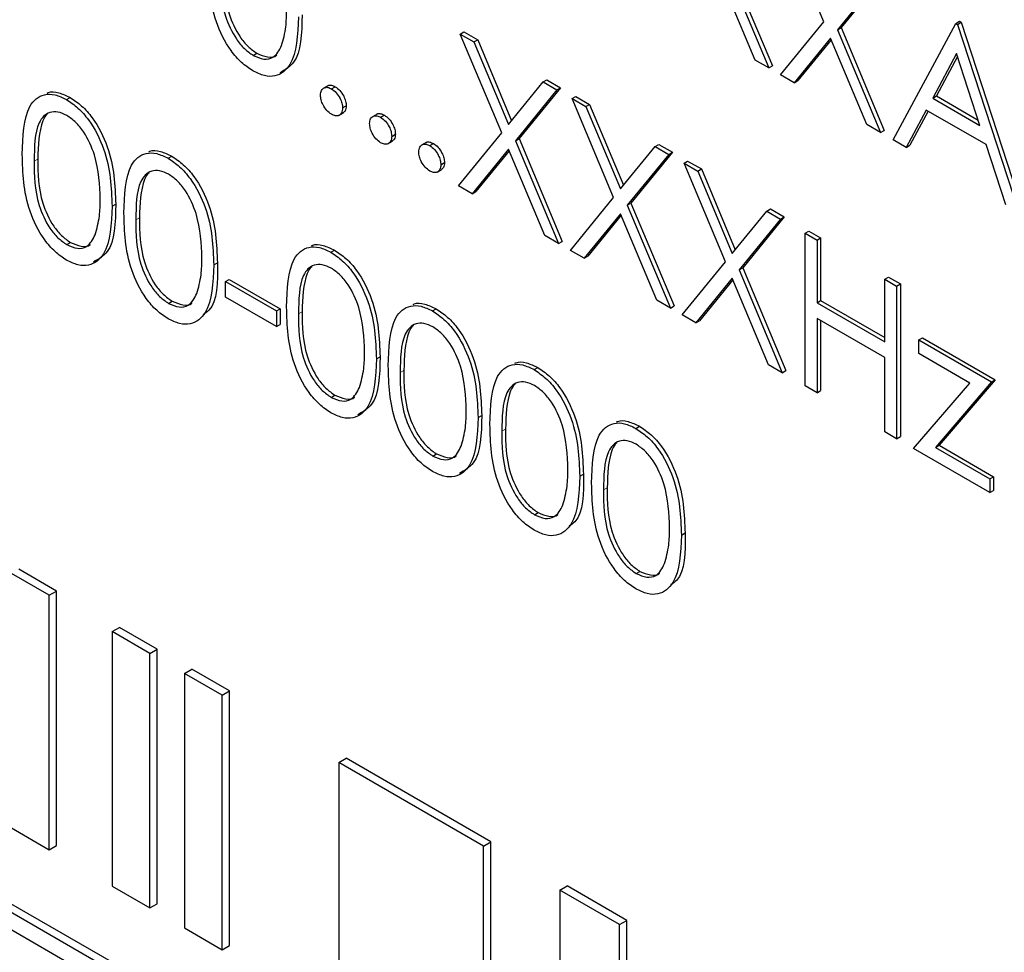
# Paper-space layout 'Blatt4' of a CAD drawing. Header units: millimetres. Extents: x 5 to 418, y 2 to 292.
# Tile 27 of 70: x 128.63 to 131, y 155.29 to 157.53. Entities that reach past the tile are written whole.
import ezdxf

# ---------------------------------------------------------------- set-up
doc = ezdxf.new("R2010")
doc.units = ezdxf.units.MM

psp = doc.layouts.new('Blatt4')

# ---------------------------------------------------------------- linework, layer by layer
at = {"color": 7, "linetype": 'Continuous', "lineweight": 25}
for p, q in [((130.5655, 157.5254), (130.4657, 157.7631)), ((130.3292, 157.6618), (130.433, 157.4145)), ((130.338, 157.6669), (130.4419, 157.4196)), ((130.4001, 157.4335), (130.3127, 157.6416)), ((130.6982, 157.6288), (130.5984, 157.5064)), ((130.707, 157.6339), (130.6073, 157.5115)), ((130.4616, 157.398), (130.5655, 157.5254)), ((130.5984, 157.5064), (130.6073, 157.5115)), ((130.6073, 157.5115), (130.7111, 157.2641)), ((130.7329, 157.2414), (130.8838, 157.5217)), ((130.8838, 157.5217), (130.8927, 157.5268)), ((130.8838, 157.5217), (130.8879, 157.5193)), ((130.8879, 157.5193), (130.8967, 157.5244)), ((130.8879, 157.5193), (131.0348, 157.0671)), ((130.8927, 157.5268), (130.8967, 157.5244)), ((130.8967, 157.5244), (131.0436, 157.0722)), ((129.6906, 157.496), (129.6994, 157.5011)), ((129.6906, 157.496), (129.7235, 157.477)), ((129.7904, 157.2584), (129.6906, 157.496)), ((129.6994, 157.5011), (129.7324, 157.4821)), ((130.5984, 157.5064), (130.7023, 157.259)), ((129.7235, 157.477), (129.7324, 157.4821)), ((129.7235, 157.477), (129.8068, 157.2786)), ((129.7324, 157.4821), (129.8141, 157.2875)), ((130.5819, 157.4862), (130.4946, 157.379)), ((130.5835, 157.4824), (130.5034, 157.3841)), ((130.6693, 157.2781), (130.5819, 157.4862)), ((129.1921, 157.4446), (129.201, 157.4497)), ((130.8855, 157.4491), (130.8279, 157.342)), ((130.8878, 157.442), (130.8368, 157.3471)), ((130.9416, 157.2763), (130.8855, 157.4491)), ((130.433, 157.4145), (130.4001, 157.4335)), ((130.433, 157.4145), (130.4419, 157.4196)), ((130.4946, 157.379), (130.4616, 157.398)), ((129.3718, 157.3718), (129.3607, 157.3654)), ((129.3805, 157.3641), (129.3894, 157.3692)), ((129.8068, 157.2786), (129.8902, 157.3808)), ((129.8902, 157.3808), (129.899, 157.3859)), ((129.8902, 157.3808), (129.9231, 157.3618)), ((129.899, 157.3859), (129.9319, 157.3669)), ((130.4946, 157.379), (130.5034, 157.3841)), ((129.9231, 157.3618), (129.8234, 157.2394)), ((129.9319, 157.3669), (129.8322, 157.2445)), ((129.9231, 157.3618), (129.9319, 157.3669)), ((129.9598, 157.3406), (129.9687, 157.3457)), ((129.9687, 157.3457), (130.0016, 157.3267)), ((130.8279, 157.342), (130.8368, 157.3471)), ((130.8368, 157.3471), (130.9376, 157.2889)), ((133.963, 152.3116), (125.2773, 157.3258)), ((128.7424, 157.3384), (128.7513, 157.3435)), ((129.4071, 157.3182), (129.4159, 157.3233)), ((129.9598, 157.3406), (129.9928, 157.3216)), ((130.0596, 157.1029), (129.9598, 157.3406)), ((129.9928, 157.3216), (130.0016, 157.3267)), ((129.9928, 157.3216), (130.0761, 157.1232)), ((130.0016, 157.3267), (130.0833, 157.1321)), ((130.8279, 157.342), (130.9416, 157.2763)), ((133.9454, 152.3014), (125.2597, 157.3156)), ((129.398, 157.3003), (129.4091, 157.3067)), ((129.4901, 157.3035), (129.479, 157.2971)), ((129.4988, 157.2958), (129.5077, 157.3009)), ((130.8124, 157.3132), (130.764, 157.2234)), ((130.8171, 157.3105), (130.7729, 157.2285)), ((130.9567, 157.2299), (130.8124, 157.3132)), ((125.2597, 157.2747), (133.9454, 152.2606)), ((130.7023, 157.259), (130.6693, 157.2781)), ((129.5254, 157.2499), (129.5342, 157.255)), ((129.6865, 157.131), (129.7904, 157.2584)), ((130.7023, 157.259), (130.7111, 157.2641)), ((129.5164, 157.232), (129.5274, 157.2384)), ((129.6084, 157.2352), (129.5973, 157.2288)), ((129.6171, 157.2275), (129.626, 157.2326)), ((129.8234, 157.2394), (129.8322, 157.2445)), ((129.8234, 157.2394), (129.9272, 156.992)), ((129.8322, 157.2445), (129.936, 156.9971)), ((130.1594, 157.2254), (130.1682, 157.2305)), ((130.1682, 157.2305), (130.2012, 157.2115)), ((130.764, 157.2234), (130.7329, 157.2414)), ((130.764, 157.2234), (130.7729, 157.2285)), ((131.0037, 157.085), (130.9567, 157.2299)), ((128.9872, 157.1971), (128.996, 157.2022)), ((129.8068, 157.2191), (129.7195, 157.1119)), ((129.8084, 157.2154), (129.7283, 157.117)), ((129.8942, 157.011), (129.8068, 157.2191)), ((130.0761, 157.1232), (130.1594, 157.2254)), ((130.1924, 157.2064), (130.0926, 157.0839)), ((130.2012, 157.2115), (130.1014, 157.089)), ((130.1594, 157.2254), (130.1924, 157.2064)), ((130.1924, 157.2064), (130.2012, 157.2115)), ((129.6437, 157.1816), (129.6525, 157.1867)), ((130.2291, 157.1852), (130.2379, 157.1903)), ((130.2291, 157.1852), (130.262, 157.1662)), ((130.3289, 156.9475), (130.2291, 157.1852)), ((130.2379, 157.1903), (130.2709, 157.1713)), ((129.6347, 157.1637), (129.6457, 157.1701)), ((130.262, 157.1662), (130.2709, 157.1713)), ((130.262, 157.1662), (130.3453, 156.9678)), ((130.2709, 157.1713), (130.3526, 156.9767)), ((129.7195, 157.1119), (129.6865, 157.131)), ((129.7195, 157.1119), (129.7283, 157.117)), ((128.8522, 157.0817), (128.8611, 157.0868)), ((129.9557, 156.9755), (130.0596, 157.1029)), ((130.0926, 157.0839), (130.1014, 157.089)), ((130.0926, 157.0839), (130.1964, 156.8366)), ((130.1014, 157.089), (130.2053, 156.8417)), ((130.0761, 157.0637), (129.9887, 156.9565)), ((130.0777, 157.0599), (129.9975, 156.9616)), ((130.1635, 156.8556), (130.0761, 157.0637)), ((130.3453, 156.9678), (130.4286, 157.07)), ((130.4286, 157.07), (130.4375, 157.0751)), ((130.4286, 157.07), (130.4616, 157.0509)), ((130.4375, 157.0751), (130.4704, 157.056)), ((130.4616, 157.0509), (130.3618, 156.9285)), ((130.4704, 157.056), (130.3707, 156.9336)), ((130.4616, 157.0509), (130.4704, 157.056)), ((130.5207, 157.0168), (130.5296, 157.0219)), ((130.5207, 157.0168), (130.5493, 157.0003)), ((130.5207, 156.6494), (130.5207, 157.0168)), ((130.5296, 157.0219), (130.5581, 157.0054)), ((128.7434, 156.9892), (128.7522, 156.9943)), ((129.9272, 156.992), (129.8942, 157.011)), ((129.9272, 156.992), (129.936, 156.9971)), ((130.5493, 157.0003), (130.5581, 157.0054)), ((130.5493, 157.0003), (130.5493, 156.8496)), ((130.5581, 157.0054), (130.5581, 156.8547)), ((129.3788, 156.971), (129.3877, 156.9761)), ((129.9887, 156.9565), (129.9557, 156.9755)), ((129.097, 156.9404), (129.1059, 156.9455)), ((129.9887, 156.9565), (129.9975, 156.9616)), ((130.225, 156.8201), (130.3289, 156.9475)), ((130.3618, 156.9285), (130.3707, 156.9336)), ((130.3618, 156.9285), (130.4657, 156.6811)), ((130.3707, 156.9336), (130.4745, 156.6862)), ((129.1256, 156.9005), (129.1344, 156.9056)), ((129.1256, 156.9005), (129.248, 156.8298)), ((129.1256, 156.8628), (129.1256, 156.9005)), ((129.1344, 156.9056), (129.2568, 156.8349)), ((130.3453, 156.9083), (130.2579, 156.8011)), ((130.3469, 156.9045), (130.2668, 156.8062)), ((130.4327, 156.7002), (130.3453, 156.9083)), ((130.7125, 156.9061), (130.7213, 156.9112)), ((130.7125, 156.9061), (130.741, 156.8896)), ((130.7125, 156.7554), (130.7125, 156.9061)), ((130.7213, 156.9112), (130.7499, 156.8947)), ((130.741, 156.8896), (130.7499, 156.8947)), ((130.7499, 156.8947), (130.7499, 156.5273)), ((130.741, 156.8896), (130.741, 156.5222)), ((128.9881, 156.8479), (128.997, 156.853)), ((129.248, 156.7921), (129.1256, 156.8628)), ((130.1964, 156.8366), (130.1635, 156.8556)), ((130.5493, 156.8496), (130.5581, 156.8547)), ((130.5493, 156.8496), (130.7125, 156.7554)), ((130.5581, 156.8547), (130.7125, 156.7656)), ((129.248, 156.8298), (129.2568, 156.8349)), ((129.248, 156.8298), (129.248, 156.7921)), ((129.2568, 156.8349), (129.2568, 156.7972)), ((129.6236, 156.8297), (129.6324, 156.8348)), ((130.1964, 156.8366), (130.2053, 156.8417)), ((130.2579, 156.8011), (130.225, 156.8201)), ((130.2579, 156.8011), (130.2668, 156.8062)), ((130.7125, 156.7177), (130.5493, 156.8119)), ((130.5493, 156.8119), (130.5493, 156.6329)), ((130.5581, 156.8068), (130.5581, 156.638)), ((129.248, 156.7921), (129.2568, 156.7972)), ((130.7941, 156.7601), (130.8029, 156.7652)), ((130.7941, 156.7601), (130.9695, 156.6588)), ((130.7941, 156.7271), (130.7941, 156.7601)), ((130.8029, 156.7652), (130.9783, 156.6639)), ((129.4886, 156.7143), (129.4975, 156.7194)), ((130.7125, 156.5387), (130.7125, 156.7177)), ((130.9172, 156.6561), (130.7941, 156.7271)), ((129.8684, 156.6884), (129.8772, 156.6935)), ((130.4657, 156.6811), (130.4327, 156.7002)), ((130.4657, 156.6811), (130.4745, 156.6862)), ((130.9695, 156.6588), (130.8342, 156.5014)), ((130.9783, 156.6639), (130.8431, 156.5065)), ((130.9695, 156.6588), (130.9783, 156.6639)), ((130.5493, 156.6329), (130.5207, 156.6494)), ((130.5493, 156.6329), (130.5581, 156.638)), ((130.7818, 156.4986), (130.9172, 156.6561)), ((129.3798, 156.6218), (129.3886, 156.6269)), ((129.7334, 156.573), (129.7423, 156.5781)), ((130.1131, 156.5471), (130.122, 156.5522)), ((130.741, 156.5222), (130.7125, 156.5387)), ((130.741, 156.5222), (130.7499, 156.5273)), ((130.9654, 156.3927), (130.7818, 156.4986)), ((130.8342, 156.5014), (130.8431, 156.5065)), ((130.8342, 156.5014), (130.9654, 156.4256)), ((130.8431, 156.5065), (130.9742, 156.4307)), ((129.6245, 156.4805), (129.6334, 156.4856)), ((129.9782, 156.4317), (129.987, 156.4368)), ((130.9654, 156.4256), (130.9742, 156.4307)), ((130.9654, 156.4256), (130.9654, 156.3927)), ((130.9742, 156.4307), (130.9742, 156.3978)), ((130.9654, 156.3927), (130.9742, 156.3978)), ((129.8693, 156.3392), (129.8781, 156.3443)), ((130.2229, 156.2904), (130.2318, 156.2955)), ((128.7186, 156.1557), (128.6277, 156.2082)), ((128.701, 156.1455), (128.6101, 156.1979)), ((130.1141, 156.1979), (130.1229, 156.203)), ((128.701, 156.1455), (128.7186, 156.1557)), ((128.701, 155.5331), (128.701, 156.1455)), ((128.7186, 155.5433), (128.7186, 156.1557)), ((128.8525, 156.058), (128.8701, 156.0682)), ((128.961, 156.0157), (128.8701, 156.0682)), ((128.9434, 156.0055), (128.8525, 156.058)), ((128.8525, 156.058), (128.8525, 155.4456)), ((128.9434, 156.0055), (128.961, 156.0157)), ((128.9434, 155.3931), (128.9434, 156.0055)), ((128.961, 155.4033), (128.961, 156.0157)), ((129.0267, 155.9574), (129.0444, 155.9676)), ((129.1176, 155.905), (129.0267, 155.9574)), ((129.0267, 155.9574), (129.0267, 155.345)), ((129.1353, 155.9152), (129.0444, 155.9676)), ((129.1176, 155.905), (129.1353, 155.9152)), ((129.1176, 155.2926), (129.1176, 155.905)), ((129.1353, 155.3028), (129.1353, 155.9152)), ((129.3979, 155.7432), (129.4155, 155.7534)), ((129.7463, 155.542), (129.3979, 155.7432)), ((129.3979, 155.7432), (129.3979, 155.1308)), ((129.764, 155.5522), (129.4155, 155.7534)), ((128.6101, 155.5855), (128.701, 155.5331)), ((128.701, 155.5331), (128.7186, 155.5433)), ((129.7463, 155.542), (129.764, 155.5522)), ((129.764, 154.9398), (129.764, 155.5522)), ((129.7463, 154.9296), (129.7463, 155.542)), ((128.8525, 155.4456), (128.9434, 155.3931)), ((129.9299, 155.436), (129.9475, 155.4462)), ((130.0739, 155.3529), (129.9299, 155.436)), ((129.9299, 155.436), (129.9299, 154.8236)), ((130.0915, 155.3631), (129.9475, 155.4462)), ((128.9434, 155.3931), (128.961, 155.4033)), ((130.0739, 155.3529), (130.0915, 155.3631)), ((130.0915, 154.7507), (130.0915, 155.3631)), ((129.0267, 155.345), (129.1176, 155.2926)), ((130.0739, 154.7405), (130.0739, 155.3529)), ((129.1176, 155.2926), (129.1353, 155.3028))]:
    psp.add_line(p, q, dxfattribs=at)
at = {"color": 7, "linetype": 'Continuous', "lineweight": 18}
for p, q in [((128.6646, 157.1901), (128.6734, 157.1952)), ((128.9094, 157.0488), (128.9182, 157.0539)), ((129.301, 156.8228), (129.3098, 156.8279)), ((129.5458, 156.6815), (129.5546, 156.6866)), ((129.7905, 156.5402), (129.7994, 156.5453)), ((130.0353, 156.3989), (130.0441, 156.404))]:
    psp.add_line(p, q, dxfattribs=at)
at = {"color": 7, "linetype": 'Continuous', "lineweight": 25}
for points, knots in [([(129.1912, 157.4075), (129.1819, 157.4137), (129.1633, 157.4262), (129.1295, 157.4649), (129.0877, 157.5508), (129.086, 157.6174), (129.0848, 157.6619)], [0, 0, 0, 0, 0.125551, 0.25109, 0.50025, 1, 1, 1, 1]), ([(129.1133, 157.6456), (129.1136, 157.6111), (129.1139, 157.5594), (129.1445, 157.4916), (129.1703, 157.4599), (129.1848, 157.4497), (129.1921, 157.4446)], [0, 0, 0, 0, 0.500291, 0.749086, 0.874606, 1, 1, 1, 1]), ([(129.1222, 157.6507), (129.1224, 157.6162), (129.1228, 157.5645), (129.1533, 157.4967), (129.1791, 157.465), (129.1937, 157.4548), (129.201, 157.4497)], [0, 0, 0, 0, 0.500291, 0.749086, 0.874606, 1, 1, 1, 1]), ([(129.301, 157.5371), (129.2992, 157.494), (129.2965, 157.4294), (129.2533, 157.3935), (129.2192, 157.3939), (129.2005, 157.403), (129.1912, 157.4075)], [0, 0, 0, 0, 0.499407, 0.748743, 0.874372, 1, 1, 1, 1]), ([(129.3098, 157.5422), (129.3089, 157.4974), (129.3076, 157.4321), (129.2684, 157.4098), (129.2561, 157.4028)], [0, 0, 0, 0, 0.6868398, 1, 1, 1, 1]), ([(129.2604, 157.4683), (129.2644, 157.4829), (129.2717, 157.509), (129.2722, 157.54), (129.2724, 157.5537)], [0, 0, 0, 0, 0.559599, 1, 1, 1, 1]), ([(129.1921, 157.4446), (129.2008, 157.4409), (129.2182, 157.4333), (129.2451, 157.4388), (129.2546, 157.4571), (129.2604, 157.4683)], [0, 0, 0, 0, 0.280257, 0.560781, 1, 1, 1, 1]), ([(129.201, 157.4497), (129.2094, 157.4463), (129.2264, 157.4394), (129.2438, 157.4394), (129.2484, 157.4456), (129.2485, 157.4458)], [0, 0, 0, 0, 0.492383, 0.985234, 1, 1, 1, 1]), ([(129.354, 157.3488), (129.3545, 157.353), (129.3554, 157.3615), (129.3626, 157.3674), (129.3713, 157.3685), (129.3775, 157.3656), (129.3805, 157.3641)], [0, 0, 0, 0, 0.2795762, 0.5592837, 0.7795524, 1, 1, 1, 1]), ([(129.371, 157.3707), (129.3714, 157.3711), (129.3737, 157.3734), (129.3803, 157.3734), (129.3864, 157.3706), (129.3894, 157.3692)], [0, 0, 0, 0, 0.116538, 0.55809, 1, 1, 1, 1]), ([(129.3894, 157.3692), (129.3933, 157.3664), (129.4011, 157.3609), (129.4097, 157.3475), (129.4152, 157.3344), (129.4156, 157.327), (129.4159, 157.3233)], [0, 0, 0, 0, 0.279602, 0.559212, 0.779475, 1, 1, 1, 1]), ([(128.636, 157.2065), (128.6373, 157.2496), (128.6388, 157.3037), (128.6685, 157.3417), (128.6891, 157.3517), (128.7145, 157.3518), (128.7331, 157.3428), (128.7424, 157.3384)], [0, 0, 0, 0, 0.498702, 0.6241765, 0.7494675, 0.8747453, 1, 1, 1, 1]), ([(128.6962, 157.354), (128.6971, 157.3544), (128.7046, 157.3583), (128.7237, 157.3564), (128.7421, 157.3478), (128.7513, 157.3435)], [0, 0, 0, 0, 0.057969, 0.529028, 1, 1, 1, 1]), ([(129.3805, 157.3029), (129.3766, 157.3057), (129.3688, 157.3113), (129.3602, 157.3246), (129.3549, 157.3377), (129.3543, 157.3451), (129.354, 157.3488)], [0, 0, 0, 0, 0.279581, 0.559143, 0.779575, 1, 1, 1, 1]), ([(129.3805, 157.3641), (129.3845, 157.3613), (129.3923, 157.3558), (129.4009, 157.3424), (129.4063, 157.3293), (129.4068, 157.3219), (129.4071, 157.3182)], [0, 0, 0, 0, 0.279602, 0.559212, 0.779475, 1, 1, 1, 1]), ([(128.7424, 157.3384), (128.7518, 157.3321), (128.7705, 157.3195), (128.8047, 157.2806), (128.8477, 157.1945), (128.8504, 157.1268), (128.8522, 157.0817)], [0, 0, 0, 0, 0.1256, 0.251197, 0.500581, 1, 1, 1, 1]), ([(128.7513, 157.3435), (128.7606, 157.3372), (128.7794, 157.3246), (128.8135, 157.2858), (128.8565, 157.1996), (128.8593, 157.1319), (128.8611, 157.0868)], [0, 0, 0, 0, 0.1256, 0.251197, 0.500581, 1, 1, 1, 1]), ([(129.4159, 157.3233), (129.4155, 157.3189), (129.4148, 157.311), (129.4099, 157.3079), (129.4077, 157.3065)], [0, 0, 0, 0, 0.554441, 1, 1, 1, 1]), ([(128.7434, 157.3001), (128.7361, 157.3035), (128.7215, 157.3102), (128.7021, 157.3085), (128.6867, 157.2993), (128.6656, 157.2667), (128.6651, 157.2242), (128.6646, 157.1901)], [0, 0, 0, 0, 0.125139, 0.250418, 0.375519, 0.500847, 1, 1, 1, 1]), ([(128.6967, 157.3034), (128.6966, 157.3034), (128.6914, 157.3003), (128.6759, 157.2696), (128.6745, 157.2283), (128.6734, 157.1952)], [0, 0, 0, 0, 0.0045166, 0.204302, 1, 1, 1, 1]), ([(128.8237, 157.0983), (128.8225, 157.1331), (128.8207, 157.1852), (128.791, 157.2529), (128.7652, 157.2848), (128.7507, 157.295), (128.7434, 157.3001)], [0, 0, 0, 0, 0.500072, 0.749021, 0.874598, 1, 1, 1, 1]), ([(129.4071, 157.3182), (129.4066, 157.3139), (129.4057, 157.3054), (129.3984, 157.2997), (129.3897, 157.2985), (129.3836, 157.3014), (129.3805, 157.3029)], [0, 0, 0, 0, 0.279469, 0.559358, 0.779674, 1, 1, 1, 1]), ([(129.4723, 157.2805), (129.4728, 157.2848), (129.4737, 157.2932), (129.4809, 157.2991), (129.4896, 157.3002), (129.4958, 157.2973), (129.4988, 157.2958)], [0, 0, 0, 0, 0.279576, 0.559284, 0.779552, 1, 1, 1, 1]), ([(129.4893, 157.3024), (129.4897, 157.3029), (129.492, 157.3051), (129.4986, 157.3051), (129.5047, 157.3023), (129.5077, 157.3009)], [0, 0, 0, 0, 0.116538, 0.55809, 1, 1, 1, 1]), ([(129.5077, 157.3009), (129.5116, 157.2981), (129.5194, 157.2926), (129.528, 157.2792), (129.5335, 157.2661), (129.534, 157.2587), (129.5342, 157.255)], [0, 0, 0, 0, 0.279602, 0.559212, 0.779475, 1, 1, 1, 1]), ([(129.4988, 157.2346), (129.4949, 157.2374), (129.4871, 157.243), (129.4785, 157.2563), (129.4732, 157.2694), (129.4726, 157.2768), (129.4723, 157.2805)], [0, 0, 0, 0, 0.279581, 0.559143, 0.779575, 1, 1, 1, 1]), ([(129.4988, 157.2958), (129.5028, 157.293), (129.5106, 157.2875), (129.5192, 157.2741), (129.5246, 157.261), (129.5251, 157.2536), (129.5254, 157.2499)], [0, 0, 0, 0, 0.279602, 0.559212, 0.779475, 1, 1, 1, 1]), ([(129.5254, 157.2499), (129.5249, 157.2456), (129.524, 157.2371), (129.5167, 157.2314), (129.5081, 157.2302), (129.5019, 157.2331), (129.4988, 157.2346)], [0, 0, 0, 0, 0.279469, 0.559358, 0.779674, 1, 1, 1, 1]), ([(129.5342, 157.255), (129.5338, 157.2506), (129.5331, 157.2427), (129.5282, 157.2396), (129.526, 157.2382)], [0, 0, 0, 0, 0.5544413, 1, 1, 1, 1]), ([(129.5906, 157.2122), (129.5911, 157.2165), (129.592, 157.225), (129.5992, 157.2308), (129.6079, 157.2319), (129.6141, 157.229), (129.6171, 157.2275)], [0, 0, 0, 0, 0.279576, 0.559284, 0.779552, 1, 1, 1, 1]), ([(129.6076, 157.2341), (129.608, 157.2346), (129.6103, 157.2369), (129.6169, 157.2368), (129.623, 157.234), (129.626, 157.2326)], [0, 0, 0, 0, 0.116538, 0.55809, 1, 1, 1, 1]), ([(129.6171, 157.2275), (129.6211, 157.2247), (129.6289, 157.2192), (129.6375, 157.2058), (129.6429, 157.1927), (129.6434, 157.1853), (129.6437, 157.1816)], [0, 0, 0, 0, 0.279602, 0.559212, 0.779475, 1, 1, 1, 1]), ([(129.626, 157.2326), (129.6299, 157.2298), (129.6378, 157.2243), (129.6463, 157.2109), (129.6518, 157.1978), (129.6523, 157.1904), (129.6525, 157.1867)], [0, 0, 0, 0, 0.279602, 0.559212, 0.779475, 1, 1, 1, 1]), ([(128.7424, 156.9521), (128.7331, 156.9583), (128.7146, 156.9708), (128.6808, 157.0095), (128.639, 157.0954), (128.6372, 157.162), (128.636, 157.2065)], [0, 0, 0, 0, 0.1255507, 0.25109, 0.5002501, 1, 1, 1, 1]), ([(128.8808, 157.0652), (128.882, 157.1083), (128.8836, 157.1624), (128.9132, 157.2004), (128.9339, 157.2104), (128.9593, 157.2105), (128.9779, 157.2015), (128.9872, 157.1971)], [0, 0, 0, 0, 0.498702, 0.6241765, 0.7494675, 0.8747453, 1, 1, 1, 1]), ([(128.941, 157.2127), (128.9418, 157.2131), (128.9494, 157.217), (128.9684, 157.2151), (128.9868, 157.2065), (128.996, 157.2022)], [0, 0, 0, 0, 0.0579693, 0.5290281, 1, 1, 1, 1]), ([(128.996, 157.2022), (129.0054, 157.1959), (129.0241, 157.1833), (129.0583, 157.1445), (129.1013, 157.0583), (129.104, 156.9906), (129.1059, 156.9455)], [0, 0, 0, 0, 0.1256, 0.251197, 0.500581, 1, 1, 1, 1]), ([(129.6171, 157.1663), (129.6132, 157.1691), (129.6054, 157.1747), (129.5968, 157.188), (129.5915, 157.2011), (129.5909, 157.2085), (129.5906, 157.2122)], [0, 0, 0, 0, 0.279581, 0.559143, 0.779575, 1, 1, 1, 1]), ([(128.6646, 157.1901), (128.6648, 157.1557), (128.6652, 157.104), (128.6957, 157.0362), (128.7215, 157.0045), (128.7361, 156.9943), (128.7434, 156.9892)], [0, 0, 0, 0, 0.500291, 0.749086, 0.874606, 1, 1, 1, 1]), ([(128.6734, 157.1952), (128.6737, 157.1608), (128.674, 157.1091), (128.7046, 157.0413), (128.7304, 157.0096), (128.7449, 156.9994), (128.7522, 156.9943)], [0, 0, 0, 0, 0.500291, 0.749086, 0.874606, 1, 1, 1, 1]), ([(128.9872, 157.1971), (128.9966, 157.1908), (129.0153, 157.1782), (129.0494, 157.1393), (129.0924, 157.0532), (129.0952, 156.9855), (129.097, 156.9404)], [0, 0, 0, 0, 0.1256, 0.251197, 0.500581, 1, 1, 1, 1]), ([(129.6437, 157.1816), (129.6432, 157.1773), (129.6423, 157.1688), (129.635, 157.1631), (129.6264, 157.1619), (129.6202, 157.1648), (129.6171, 157.1663)], [0, 0, 0, 0, 0.2794691, 0.5593578, 0.7796739, 1, 1, 1, 1]), ([(129.6525, 157.1867), (129.6521, 157.1823), (129.6514, 157.1744), (129.6465, 157.1713), (129.6443, 157.1699)], [0, 0, 0, 0, 0.554441, 1, 1, 1, 1]), ([(128.9881, 157.1588), (128.9809, 157.1622), (128.9663, 157.1689), (128.9469, 157.1672), (128.9315, 157.158), (128.9104, 157.1254), (128.9098, 157.0829), (128.9094, 157.0488)], [0, 0, 0, 0, 0.125139, 0.250418, 0.375519, 0.500847, 1, 1, 1, 1]), ([(128.9415, 157.1621), (128.9414, 157.1621), (128.9361, 157.159), (128.9206, 157.1283), (128.9193, 157.087), (128.9182, 157.0539)], [0, 0, 0, 0, 0.004517, 0.204302, 1, 1, 1, 1]), ([(129.0685, 156.957), (129.0673, 156.9918), (129.0655, 157.0439), (129.0357, 157.1116), (129.01, 157.1435), (128.9954, 157.1537), (128.9881, 157.1588)], [0, 0, 0, 0, 0.500072, 0.749021, 0.874598, 1, 1, 1, 1]), ([(128.8611, 157.0868), (128.8602, 157.0419), (128.8588, 156.9767), (128.8196, 156.9544), (128.8073, 156.9474)], [0, 0, 0, 0, 0.68684, 1, 1, 1, 1]), ([(128.8116, 157.0129), (128.8157, 157.0275), (128.8229, 157.0536), (128.8235, 157.0846), (128.8237, 157.0983)], [0, 0, 0, 0, 0.5595988, 1, 1, 1, 1]), ([(128.8522, 157.0817), (128.8505, 157.0386), (128.8478, 156.974), (128.8045, 156.9381), (128.7705, 156.9385), (128.7518, 156.9475), (128.7424, 156.9521)], [0, 0, 0, 0, 0.499407, 0.748743, 0.874372, 1, 1, 1, 1]), ([(128.9872, 156.8108), (128.9779, 156.817), (128.9593, 156.8295), (128.9255, 156.8682), (128.8837, 156.9541), (128.882, 157.0207), (128.8808, 157.0652)], [0, 0, 0, 0, 0.125551, 0.25109, 0.50025, 1, 1, 1, 1]), ([(128.9094, 157.0488), (128.9096, 157.0144), (128.9099, 156.9627), (128.9405, 156.8949), (128.9663, 156.8632), (128.9809, 156.853), (128.9881, 156.8479)], [0, 0, 0, 0, 0.500291, 0.749086, 0.874606, 1, 1, 1, 1]), ([(128.9182, 157.0539), (128.9184, 157.0195), (128.9188, 156.9678), (128.9493, 156.9), (128.9751, 156.8683), (128.9897, 156.8581), (128.997, 156.853)], [0, 0, 0, 0, 0.500291, 0.749086, 0.874606, 1, 1, 1, 1]), ([(128.7434, 156.9892), (128.7521, 156.9854), (128.7695, 156.9779), (128.7963, 156.9834), (128.8058, 157.0017), (128.8116, 157.0129)], [0, 0, 0, 0, 0.280257, 0.560781, 1, 1, 1, 1]), ([(128.7522, 156.9943), (128.7607, 156.9909), (128.7777, 156.984), (128.7951, 156.9839), (128.7997, 156.9902), (128.7998, 156.9903)], [0, 0, 0, 0, 0.492383, 0.985234, 1, 1, 1, 1]), ([(129.3326, 156.9866), (129.3335, 156.987), (129.341, 156.9909), (129.36, 156.989), (129.3785, 156.9804), (129.3877, 156.9761)], [0, 0, 0, 0, 0.057969, 0.529028, 1, 1, 1, 1]), ([(129.2724, 156.8391), (129.2737, 156.8823), (129.2752, 156.9363), (129.3049, 156.9744), (129.3255, 156.9844), (129.3509, 156.9845), (129.3695, 156.9755), (129.3788, 156.971)], [0, 0, 0, 0, 0.498702, 0.624177, 0.749467, 0.874745, 1, 1, 1, 1]), ([(129.3788, 156.971), (129.3882, 156.9647), (129.4069, 156.9522), (129.4411, 156.9133), (129.4841, 156.8271), (129.4868, 156.7594), (129.4886, 156.7143)], [0, 0, 0, 0, 0.1256, 0.251197, 0.500581, 1, 1, 1, 1]), ([(129.3877, 156.9761), (129.397, 156.9698), (129.4158, 156.9573), (129.4499, 156.9184), (129.4929, 156.8322), (129.4957, 156.7645), (129.4975, 156.7194)], [0, 0, 0, 0, 0.1256, 0.251197, 0.500581, 1, 1, 1, 1]), ([(129.0564, 156.8716), (129.0605, 156.8862), (129.0677, 156.9123), (129.0682, 156.9433), (129.0685, 156.957)], [0, 0, 0, 0, 0.559599, 1, 1, 1, 1]), ([(129.1059, 156.9455), (129.1062, 156.8992), (129.1067, 156.8439), (129.0762, 156.8239), (129.0712, 156.8206)], [0, 0, 0, 0, 0.83825, 1, 1, 1, 1]), ([(129.3798, 156.9327), (129.3725, 156.9361), (129.3579, 156.9428), (129.3385, 156.9411), (129.3231, 156.9319), (129.302, 156.8993), (129.3015, 156.8568), (129.301, 156.8228)], [0, 0, 0, 0, 0.125139, 0.250418, 0.375519, 0.500847, 1, 1, 1, 1]), ([(129.097, 156.9404), (129.0952, 156.8973), (129.0926, 156.8327), (129.0493, 156.7968), (129.0153, 156.7972), (128.9965, 156.8062), (128.9872, 156.8108)], [0, 0, 0, 0, 0.499407, 0.748743, 0.874372, 1, 1, 1, 1]), ([(129.3331, 156.9361), (129.333, 156.936), (129.3278, 156.9329), (129.3123, 156.9023), (129.3109, 156.8609), (129.3098, 156.8279)], [0, 0, 0, 0, 0.004517, 0.204302, 1, 1, 1, 1]), ([(129.4601, 156.7309), (129.4589, 156.7657), (129.4571, 156.8178), (129.4274, 156.8855), (129.4016, 156.9175), (129.3871, 156.9276), (129.3798, 156.9327)], [0, 0, 0, 0, 0.500072, 0.749021, 0.874598, 1, 1, 1, 1]), ([(128.9881, 156.8479), (128.9968, 156.8441), (129.0142, 156.8366), (129.0411, 156.8421), (129.0506, 156.8604), (129.0564, 156.8716)], [0, 0, 0, 0, 0.2802572, 0.5607811, 1, 1, 1, 1]), ([(128.997, 156.853), (129.0055, 156.8496), (129.0224, 156.8427), (129.0399, 156.8426), (129.0444, 156.8489), (129.0446, 156.849)], [0, 0, 0, 0, 0.492383, 0.985234, 1, 1, 1, 1]), ([(129.5774, 156.8453), (129.5782, 156.8457), (129.5858, 156.8496), (129.6048, 156.8477), (129.6232, 156.8391), (129.6324, 156.8348)], [0, 0, 0, 0, 0.057969, 0.529028, 1, 1, 1, 1]), ([(129.3788, 156.5847), (129.3695, 156.5909), (129.351, 156.6034), (129.3172, 156.6421), (129.2754, 156.728), (129.2736, 156.7946), (129.2724, 156.8391)], [0, 0, 0, 0, 0.125551, 0.25109, 0.50025, 1, 1, 1, 1]), ([(129.3098, 156.8279), (129.3101, 156.7934), (129.3104, 156.7417), (129.341, 156.6739), (129.3668, 156.6422), (129.3813, 156.632), (129.3886, 156.6269)], [0, 0, 0, 0, 0.500291, 0.749086, 0.874606, 1, 1, 1, 1]), ([(129.5172, 156.6978), (129.5184, 156.741), (129.52, 156.795), (129.5496, 156.8331), (129.5703, 156.8431), (129.5957, 156.8432), (129.6143, 156.8342), (129.6236, 156.8297)], [0, 0, 0, 0, 0.498702, 0.6241765, 0.7494675, 0.8747453, 1, 1, 1, 1]), ([(129.6236, 156.8297), (129.633, 156.8234), (129.6517, 156.8108), (129.6858, 156.772), (129.7288, 156.6858), (129.7316, 156.6181), (129.7334, 156.573)], [0, 0, 0, 0, 0.1256, 0.251197, 0.500581, 1, 1, 1, 1]), ([(129.6324, 156.8348), (129.6418, 156.8285), (129.6605, 156.816), (129.6947, 156.7771), (129.7377, 156.6909), (129.7404, 156.6232), (129.7423, 156.5781)], [0, 0, 0, 0, 0.1256, 0.251197, 0.500581, 1, 1, 1, 1]), ([(129.301, 156.8228), (129.3012, 156.7883), (129.3016, 156.7366), (129.3321, 156.6688), (129.3579, 156.6371), (129.3725, 156.6269), (129.3798, 156.6218)], [0, 0, 0, 0, 0.500291, 0.749086, 0.874606, 1, 1, 1, 1]), ([(129.6245, 156.7914), (129.6172, 156.7948), (129.6027, 156.8015), (129.5833, 156.7998), (129.5679, 156.7906), (129.5468, 156.758), (129.5462, 156.7155), (129.5458, 156.6815)], [0, 0, 0, 0, 0.125139, 0.250418, 0.375519, 0.500847, 1, 1, 1, 1]), ([(129.5779, 156.7948), (129.5778, 156.7947), (129.5725, 156.7916), (129.557, 156.7609), (129.5557, 156.7196), (129.5546, 156.6866)], [0, 0, 0, 0, 0.004517, 0.204302, 1, 1, 1, 1]), ([(129.7049, 156.5896), (129.7037, 156.6244), (129.7019, 156.6765), (129.6721, 156.7442), (129.6464, 156.7762), (129.6318, 156.7863), (129.6245, 156.7914)], [0, 0, 0, 0, 0.500072, 0.749021, 0.874598, 1, 1, 1, 1]), ([(129.448, 156.6455), (129.4521, 156.6601), (129.4593, 156.6862), (129.4599, 156.7172), (129.4601, 156.7309)], [0, 0, 0, 0, 0.559599, 1, 1, 1, 1]), ([(129.4886, 156.7143), (129.4869, 156.6712), (129.4842, 156.6066), (129.4409, 156.5707), (129.4069, 156.5711), (129.3882, 156.5802), (129.3788, 156.5847)], [0, 0, 0, 0, 0.499407, 0.748743, 0.874372, 1, 1, 1, 1]), ([(129.4975, 156.7194), (129.4966, 156.6746), (129.4952, 156.6093), (129.456, 156.587), (129.4437, 156.58)], [0, 0, 0, 0, 0.6868398, 1, 1, 1, 1]), ([(129.8222, 156.704), (129.823, 156.7044), (129.8306, 156.7083), (129.8496, 156.7064), (129.868, 156.6978), (129.8772, 156.6935)], [0, 0, 0, 0, 0.057969, 0.529028, 1, 1, 1, 1]), ([(129.6236, 156.4434), (129.6143, 156.4496), (129.5957, 156.4621), (129.5619, 156.5008), (129.5201, 156.5867), (129.5184, 156.6533), (129.5172, 156.6978)], [0, 0, 0, 0, 0.125551, 0.25109, 0.50025, 1, 1, 1, 1]), ([(129.5458, 156.6815), (129.546, 156.647), (129.5463, 156.5953), (129.5769, 156.5275), (129.6027, 156.4958), (129.6173, 156.4856), (129.6245, 156.4805)], [0, 0, 0, 0, 0.500291, 0.749086, 0.874606, 1, 1, 1, 1]), ([(129.5546, 156.6866), (129.5548, 156.6521), (129.5552, 156.6004), (129.5857, 156.5326), (129.6115, 156.5009), (129.6261, 156.4907), (129.6334, 156.4856)], [0, 0, 0, 0, 0.500291, 0.749086, 0.874606, 1, 1, 1, 1]), ([(129.762, 156.5565), (129.7632, 156.5997), (129.7647, 156.6537), (129.7944, 156.6918), (129.815, 156.7018), (129.8404, 156.7019), (129.8591, 156.6929), (129.8684, 156.6884)], [0, 0, 0, 0, 0.498702, 0.6241765, 0.7494675, 0.8747453, 1, 1, 1, 1]), ([(129.8684, 156.6884), (129.8777, 156.6821), (129.8964, 156.6695), (129.9306, 156.6307), (129.9736, 156.5445), (129.9763, 156.4768), (129.9782, 156.4317)], [0, 0, 0, 0, 0.1256, 0.251197, 0.500581, 1, 1, 1, 1]), ([(129.8772, 156.6935), (129.8866, 156.6872), (129.9053, 156.6747), (129.9394, 156.6358), (129.9824, 156.5496), (129.9852, 156.4819), (129.987, 156.4368)], [0, 0, 0, 0, 0.1256, 0.251197, 0.500581, 1, 1, 1, 1]), ([(129.8693, 156.6501), (129.862, 156.6535), (129.8474, 156.6602), (129.8281, 156.6585), (129.8126, 156.6493), (129.7916, 156.6167), (129.791, 156.5742), (129.7905, 156.5402)], [0, 0, 0, 0, 0.125139, 0.250418, 0.375519, 0.500847, 1, 1, 1, 1]), ([(129.3798, 156.6218), (129.3885, 156.6181), (129.4059, 156.6105), (129.4327, 156.616), (129.4422, 156.6343), (129.448, 156.6455)], [0, 0, 0, 0, 0.280257, 0.560781, 1, 1, 1, 1]), ([(129.8226, 156.6535), (129.8225, 156.6534), (129.8173, 156.6503), (129.8018, 156.6196), (129.8004, 156.5783), (129.7994, 156.5453)], [0, 0, 0, 0, 0.004517, 0.204302, 1, 1, 1, 1]), ([(129.9496, 156.4483), (129.9484, 156.4831), (129.9467, 156.5352), (129.9169, 156.6029), (129.8912, 156.6349), (129.8766, 156.645), (129.8693, 156.6501)], [0, 0, 0, 0, 0.500072, 0.749021, 0.874598, 1, 1, 1, 1]), ([(129.3886, 156.6269), (129.3971, 156.6235), (129.4141, 156.6166), (129.4315, 156.6165), (129.4361, 156.6228), (129.4362, 156.623)], [0, 0, 0, 0, 0.492383, 0.985234, 1, 1, 1, 1]), ([(129.6928, 156.5042), (129.6969, 156.5188), (129.7041, 156.5449), (129.7046, 156.5759), (129.7049, 156.5896)], [0, 0, 0, 0, 0.559599, 1, 1, 1, 1]), ([(129.7334, 156.573), (129.7316, 156.5299), (129.729, 156.4653), (129.6857, 156.4294), (129.6517, 156.4298), (129.6329, 156.4389), (129.6236, 156.4434)], [0, 0, 0, 0, 0.499407, 0.748743, 0.874372, 1, 1, 1, 1]), ([(129.7423, 156.5781), (129.7413, 156.5333), (129.74, 156.468), (129.7008, 156.4457), (129.6885, 156.4387)], [0, 0, 0, 0, 0.68684, 1, 1, 1, 1]), ([(130.0669, 156.5627), (130.0678, 156.5631), (130.0753, 156.567), (130.0944, 156.5651), (130.1128, 156.5565), (130.122, 156.5522)], [0, 0, 0, 0, 0.057969, 0.529028, 1, 1, 1, 1]), ([(129.8684, 156.3021), (129.8591, 156.3083), (129.8405, 156.3208), (129.8067, 156.3595), (129.7649, 156.4454), (129.7631, 156.512), (129.762, 156.5565)], [0, 0, 0, 0, 0.125551, 0.25109, 0.50025, 1, 1, 1, 1]), ([(129.7905, 156.5402), (129.7908, 156.5057), (129.7911, 156.454), (129.8217, 156.3862), (129.8475, 156.3545), (129.862, 156.3443), (129.8693, 156.3392)], [0, 0, 0, 0, 0.500291, 0.749086, 0.874606, 1, 1, 1, 1]), ([(129.7994, 156.5453), (129.7996, 156.5108), (129.7999, 156.4591), (129.8305, 156.3913), (129.8563, 156.3596), (129.8709, 156.3494), (129.8781, 156.3443)], [0, 0, 0, 0, 0.500291, 0.749086, 0.874606, 1, 1, 1, 1]), ([(130.0067, 156.4152), (130.008, 156.4584), (130.0095, 156.5124), (130.0392, 156.5505), (130.0598, 156.5605), (130.0852, 156.5606), (130.1038, 156.5516), (130.1131, 156.5471)], [0, 0, 0, 0, 0.498702, 0.624177, 0.749467, 0.874745, 1, 1, 1, 1]), ([(130.1131, 156.5471), (130.1225, 156.5408), (130.1412, 156.5282), (130.1754, 156.4894), (130.2184, 156.4032), (130.2211, 156.3355), (130.2229, 156.2904)], [0, 0, 0, 0, 0.1256, 0.251197, 0.500581, 1, 1, 1, 1]), ([(130.122, 156.5522), (130.1313, 156.5459), (130.1501, 156.5333), (130.1842, 156.4945), (130.2272, 156.4083), (130.23, 156.3406), (130.2318, 156.2955)], [0, 0, 0, 0, 0.1256, 0.251197, 0.500581, 1, 1, 1, 1]), ([(130.1141, 156.5088), (130.1068, 156.5122), (130.0922, 156.5189), (130.0728, 156.5172), (130.0574, 156.508), (130.0363, 156.4754), (130.0358, 156.4329), (130.0353, 156.3989)], [0, 0, 0, 0, 0.125139, 0.250418, 0.375519, 0.500847, 1, 1, 1, 1]), ([(129.6245, 156.4805), (129.6332, 156.4768), (129.6506, 156.4692), (129.6775, 156.4747), (129.687, 156.493), (129.6928, 156.5042)], [0, 0, 0, 0, 0.280257, 0.560781, 1, 1, 1, 1]), ([(130.0674, 156.5122), (130.0673, 156.5121), (130.0621, 156.509), (130.0466, 156.4783), (130.0452, 156.437), (130.0441, 156.404)], [0, 0, 0, 0, 0.004517, 0.204302, 1, 1, 1, 1]), ([(130.1944, 156.307), (130.1932, 156.3418), (130.1914, 156.3939), (130.1617, 156.4616), (130.1359, 156.4936), (130.1214, 156.5037), (130.1141, 156.5088)], [0, 0, 0, 0, 0.500072, 0.749021, 0.874598, 1, 1, 1, 1]), ([(129.6334, 156.4856), (129.6419, 156.4822), (129.6588, 156.4753), (129.6763, 156.4752), (129.6808, 156.4815), (129.681, 156.4817)], [0, 0, 0, 0, 0.492383, 0.985234, 1, 1, 1, 1]), ([(129.9376, 156.3629), (129.9416, 156.3775), (129.9489, 156.4036), (129.9494, 156.4346), (129.9496, 156.4483)], [0, 0, 0, 0, 0.559599, 1, 1, 1, 1]), ([(129.9782, 156.4317), (129.9764, 156.3886), (129.9737, 156.324), (129.9305, 156.2881), (129.8964, 156.2885), (129.8777, 156.2976), (129.8684, 156.3021)], [0, 0, 0, 0, 0.499407, 0.748743, 0.874372, 1, 1, 1, 1]), ([(129.987, 156.4368), (129.9874, 156.3905), (129.9879, 156.3352), (129.9573, 156.3152), (129.9524, 156.3119)], [0, 0, 0, 0, 0.83825, 1, 1, 1, 1]), ([(130.1131, 156.1608), (130.1038, 156.167), (130.0853, 156.1795), (130.0515, 156.2182), (130.0097, 156.3041), (130.0079, 156.3707), (130.0067, 156.4152)], [0, 0, 0, 0, 0.125551, 0.25109, 0.50025, 1, 1, 1, 1]), ([(130.0353, 156.3989), (130.0355, 156.3644), (130.0359, 156.3127), (130.0664, 156.2449), (130.0922, 156.2132), (130.1068, 156.203), (130.1141, 156.1979)], [0, 0, 0, 0, 0.500291, 0.749086, 0.874606, 1, 1, 1, 1]), ([(130.0441, 156.404), (130.0444, 156.3695), (130.0447, 156.3178), (130.0753, 156.25), (130.1011, 156.2183), (130.1156, 156.2081), (130.1229, 156.203)], [0, 0, 0, 0, 0.500291, 0.749086, 0.874606, 1, 1, 1, 1]), ([(129.8693, 156.3392), (129.878, 156.3355), (129.8954, 156.3279), (129.9223, 156.3334), (129.9318, 156.3517), (129.9376, 156.3629)], [0, 0, 0, 0, 0.280257, 0.560781, 1, 1, 1, 1]), ([(129.8781, 156.3443), (129.8866, 156.3409), (129.9036, 156.334), (129.921, 156.3339), (129.9256, 156.3402), (129.9257, 156.3404)], [0, 0, 0, 0, 0.492383, 0.985234, 1, 1, 1, 1]), ([(130.1823, 156.2216), (130.1864, 156.2362), (130.1936, 156.2623), (130.1942, 156.2933), (130.1944, 156.307)], [0, 0, 0, 0, 0.559599, 1, 1, 1, 1]), ([(130.2229, 156.2904), (130.2212, 156.2473), (130.2185, 156.1827), (130.1752, 156.1468), (130.1412, 156.1472), (130.1225, 156.1563), (130.1131, 156.1608)], [0, 0, 0, 0, 0.499407, 0.748743, 0.874372, 1, 1, 1, 1]), ([(130.2318, 156.2955), (130.2322, 156.2492), (130.2326, 156.1939), (130.2021, 156.1739), (130.1971, 156.1706)], [0, 0, 0, 0, 0.83825, 1, 1, 1, 1]), ([(130.1141, 156.1979), (130.1228, 156.1942), (130.1402, 156.1866), (130.167, 156.1921), (130.1765, 156.2104), (130.1823, 156.2216)], [0, 0, 0, 0, 0.280257, 0.560781, 1, 1, 1, 1]), ([(130.1229, 156.203), (130.1314, 156.1996), (130.1484, 156.1927), (130.1658, 156.1926), (130.1704, 156.1989), (130.1705, 156.1991)], [0, 0, 0, 0, 0.4923829, 0.9852344, 1, 1, 1, 1])]:
    psp.add_open_spline(points, degree=3, knots=knots, dxfattribs=at)

doc.saveas('drawing.dxf')
